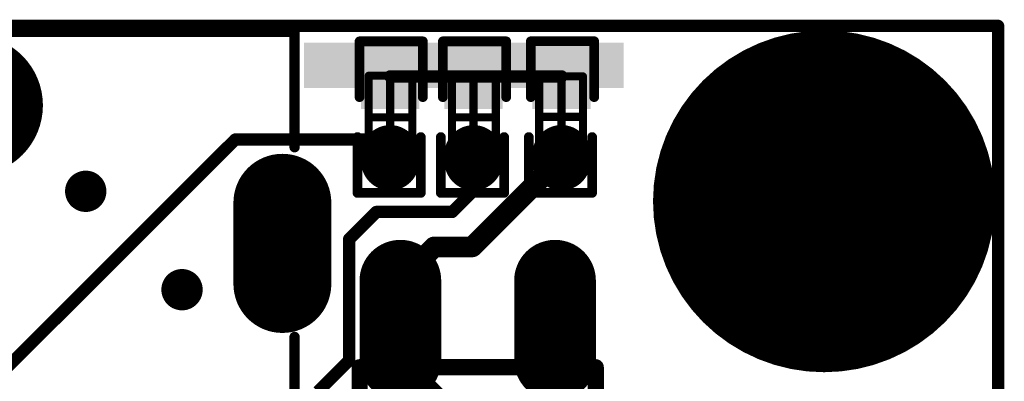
# Model space of a CAD drawing. Header units: millimetres. Extents: x 193.1 to 221.5, y 88 to 119.5.
# Tile 36 of 36: x 208.5 to 220.6, y 114.7 to 119.1. Entities that reach past the tile are written whole.
import ezdxf

# ---------------------------------------------------------------- set-up
doc = ezdxf.new("R2010")
doc.units = ezdxf.units.MM
for name, color, linetype in [('BottomLayer', 5, 'Continuous'), ('BottomOverlay', 54, 'Continuous'), ('BottomPaste', 16, 'Continuous'), ('BottomSolder', 6, 'Continuous'), ('KeepOutLayer', 6, 'Continuous'), ('Mechanical13', 56, 'Continuous'), ('Mechanical15', 56, 'Continuous'), ('MultiLayer', 9, 'Continuous'), ('PadHoleLayer', 156, 'Continuous'), ('TopLayer', 1, 'Continuous'), ('TopOverlay', 2, 'Continuous'), ('TopSolder', 216, 'Continuous'), ('ViaHoleLayer', 16, 'Continuous')]:
    doc.layers.add(name, color=color, linetype=linetype)

# ---------------------------------------------------------------- blocks, each defined once
blk = doc.blocks.new('R0402_B_45')
at = {"layer": 'BottomLayer', "const_width": 0.51}
blk.add_lwpolyline([(-0.041, 0.468), (-0.041, 0.558)], dxfattribs=at)
at = {"layer": 'BottomLayer', "const_width": 0.255}
for points in [[(-0.168, 0.558, 1), (0.087, 0.558, 1)], [(-0.168, 0.468, 1), (0.087, 0.468, 1)]]:
    blk.add_lwpolyline(points, format="xyb", close=True, dxfattribs=at)
at = {"layer": 'BottomLayer'}
blk.add_solid([(-0.296, -0.187), (-0.296, -0.787), (0.214, -0.187), (0.214, -0.787)], dxfattribs=at)
at = {"layer": 'BottomOverlay', "const_width": 0.12}
for points in [[(0.361, 0.945), (-0.417, 0.945)], [(-0.417, 0.945), (-0.417, 0.259)], [(0.361, 0.945), (0.361, 0.259)], [(-0.442, -0.232), (-0.442, -0.919)], [(0.336, -0.232), (0.336, -0.919)], [(0.336, -0.919), (-0.442, -0.919)]]:
    blk.add_lwpolyline(points, dxfattribs=at)
at = {"layer": 'BottomOverlay', "const_width": 0.06}
for points in [[(-0.447, 0.945, 1), (-0.387, 0.945, 1)], [(-0.447, 0.945, 1), (-0.387, 0.945, 1)], [(0.331, 0.945, 1), (0.391, 0.945, 1)], [(0.331, 0.945, 1), (0.391, 0.945, 1)], [(-0.447, 0.259, 1), (-0.387, 0.259, 1)], [(0.331, 0.259, 1), (0.391, 0.259, 1)], [(-0.472, -0.232, 1), (-0.412, -0.232, 1)], [(0.306, -0.232, 1), (0.366, -0.232, 1)], [(-0.472, -0.919, 1), (-0.412, -0.919, 1)], [(-0.472, -0.919, 1), (-0.412, -0.919, 1)], [(0.306, -0.919, 1), (0.366, -0.919, 1)], [(0.306, -0.919, 1), (0.366, -0.919, 1)]]:
    blk.add_lwpolyline(points, format="xyb", close=True, dxfattribs=at)
at = {"layer": 'BottomPaste', "const_width": 0.51}
blk.add_lwpolyline([(-0.041, 0.468), (-0.041, 0.558)], dxfattribs=at)
at = {"layer": 'BottomPaste', "const_width": 0.255}
for points in [[(-0.168, 0.558, 1), (0.087, 0.558, 1)], [(-0.168, 0.468, 1), (0.087, 0.468, 1)]]:
    blk.add_lwpolyline(points, format="xyb", close=True, dxfattribs=at)
at = {"layer": 'BottomPaste'}
blk.add_solid([(-0.296, -0.187), (-0.296, -0.787), (0.214, -0.187), (0.214, -0.787)], dxfattribs=at)
at = {"layer": 'BottomSolder', "const_width": 0.713}
blk.add_lwpolyline([(-0.041, 0.468), (-0.041, 0.558)], dxfattribs=at)
at = {"layer": 'BottomSolder', "const_width": 0.357}
for points in [[(-0.219, 0.558, 1), (0.138, 0.558, 1)], [(-0.219, 0.468, 1), (0.138, 0.468, 1)]]:
    blk.add_lwpolyline(points, format="xyb", close=True, dxfattribs=at)
at = {"layer": 'BottomSolder'}
blk.add_solid([(-0.397, -0.085), (-0.397, -0.888), (0.316, -0.085), (0.316, -0.888)], dxfattribs=at)
at = {"layer": 'Mechanical13', "const_width": 0.1}
for points in [[(-0.304, 0.522), (-0.304, -0.487)], [(0.233, 0.522), (-0.304, 0.522)], [(0.233, 0.522), (0.233, -0.487)], [(0.233, -0.487), (-0.304, -0.487)]]:
    blk.add_lwpolyline(points, dxfattribs=at)
at = {"layer": 'Mechanical13', "const_width": 0.05}
for points in [[(-0.329, 0.522, 1), (-0.279, 0.522, 1)], [(-0.329, 0.522, 1), (-0.279, 0.522, 1)], [(0.208, 0.522, 1), (0.258, 0.522, 1)], [(0.208, 0.522, 1), (0.258, 0.522, 1)], [(-0.329, -0.487, 1), (-0.279, -0.487, 1)], [(-0.329, -0.487, 1), (-0.279, -0.487, 1)], [(0.208, -0.487, 1), (0.258, -0.487, 1)], [(0.208, -0.487, 1), (0.258, -0.487, 1)]]:
    blk.add_lwpolyline(points, format="xyb", close=True, dxfattribs=at)
at = {"layer": 'Mechanical15', "const_width": 0.1}
for points in [[(-0.04, 0.485), (-0.04, -0.465)], [(0.211, 0.01), (-0.292, 0.01)]]:
    blk.add_lwpolyline(points, dxfattribs=at)
at = {"layer": 'Mechanical15', "const_width": 0.05}
for points in [[(-0.065, 0.485, 1), (-0.015, 0.485, 1)], [(-0.317, 0.01, 1), (-0.267, 0.01, 1)], [(0.186, 0.01, 1), (0.236, 0.01, 1)], [(-0.065, -0.465, 1), (-0.015, -0.465, 1)]]:
    blk.add_lwpolyline(points, format="xyb", close=True, dxfattribs=at)
blk = doc.blocks.new('USB_TYPE_C_16PIN_A_B_47')
at = {"layer": 'BottomLayer'}
for points, const_width in [([(-1.273, 4.29), (-2.273, 4.29)], 1), ([(3.042, 4.29), (1.772, 4.29)], 1.016), ([(-3.47, -0.532), (-3.47, 0.484)], 1.524), ([(-1.273, -4.36), (-2.273, -4.36)], 1), ([(3.169, -4.36), (1.645, -4.36)], 0.762)]:
    blk.add_lwpolyline(points, dxfattribs=dict(at, const_width=const_width))
for points, const_width in [([(-2.523, 4.29, 1), (-2.023, 4.29, 1)], 0.5), ([(-1.523, 4.29, 1), (-1.023, 4.29, 1)], 0.5), ([(1.518, 4.29, 1), (2.026, 4.29, 1)], 0.508), ([(2.788, 4.29, 1), (3.296, 4.29, 1)], 0.508), ([(-3.851, 0.484, 1), (-3.089, 0.484, 1)], 0.762), ([(-3.851, -0.532, 1), (-3.089, -0.532, 1)], 0.762), ([(-2.523, -4.36, 1), (-2.023, -4.36, 1)], 0.5), ([(-1.523, -4.36, 1), (-1.023, -4.36, 1)], 0.5), ([(1.455, -4.36, 1), (1.836, -4.36, 1)], 0.381), ([(2.979, -4.36, 1), (3.36, -4.36, 1)], 0.381)]:
    blk.add_lwpolyline(points, format="xyb", close=True, dxfattribs=dict(at, const_width=const_width))
for points in [[(3.847, 2.865), (3.847, 3.465), (2.497, 2.865), (2.497, 3.465)], [(3.847, 2.065), (3.847, 2.665), (2.497, 2.065), (2.497, 2.665)], [(2.497, 1.865), (2.497, 1.565), (3.847, 1.865), (3.847, 1.565)], [(2.497, 1.365), (2.497, 1.065), (3.847, 1.365), (3.847, 1.065)], [(2.497, 0.865), (2.497, 0.565), (3.847, 0.865), (3.847, 0.565)], [(2.497, 0.365), (2.497, 0.065), (3.847, 0.365), (3.847, 0.065)], [(2.497, -0.135), (2.497, -0.435), (3.847, -0.135), (3.847, -0.435)], [(3.847, -0.935), (3.847, -0.635), (2.497, -0.935), (2.497, -0.635)], [(3.847, -1.435), (3.847, -1.135), (2.497, -1.435), (2.497, -1.135)], [(3.847, -1.935), (3.847, -1.635), (2.497, -1.935), (2.497, -1.635)], [(2.497, -2.135), (2.497, -2.735), (3.847, -2.135), (3.847, -2.735)], [(2.497, -2.935), (2.497, -3.535), (3.847, -2.935), (3.847, -3.535)]]:
    blk.add_solid(points, dxfattribs=at)
at = {"layer": 'BottomOverlay', "const_width": 0.127}
for points in [[(-4.373, -4.485), (-4.373, 4.44)], [(-2.955, 4.44), (-4.373, 4.44)], [(1.127, 4.44), (-0.623, 4.44)], [(1.127, 3.965), (1.127, 4.44)], [(1.264, 3.828), (1.127, 3.965)], [(1.264, -3.948), (1.264, 3.828)], [(0.248, 1.115), (0.248, 2.461)], [(0.934, 2.461), (0.248, 2.461)], [(0.96, 2.461), (0.883, 2.461)], [(0.96, 1.115), (0.96, 2.461)], [(0.96, 1.115), (0.248, 1.115)], [(1.26, -0.035), (-4.373, -0.035)], [(0.96, -1.185), (0.248, -1.185)], [(0.248, -2.531), (0.248, -1.185)], [(0.96, -2.531), (0.96, -1.185)], [(0.934, -2.531), (0.248, -2.531)], [(0.96, -2.531), (0.883, -2.531)], [(1.152, -4.06), (1.264, -3.948)], [(1.152, -4.485), (1.152, -4.06)], [(-2.991, -4.485), (-4.373, -4.485)], [(1.152, -4.485), (-0.648, -4.485)]]:
    blk.add_lwpolyline(points, dxfattribs=at)
at = {"layer": 'BottomOverlay', "const_width": 0.0635}
for points in [[(-4.404, 4.44, 1), (-4.341, 4.44, 1)], [(-4.404, 4.44, 1), (-4.341, 4.44, 1)], [(-2.986, 4.44, 1), (-2.923, 4.44, 1)], [(-0.654, 4.44, 1), (-0.591, 4.44, 1)], [(1.096, 4.44, 1), (1.159, 4.44, 1)], [(1.096, 4.44, 1), (1.159, 4.44, 1)], [(1.096, 3.965, 1), (1.159, 3.965, 1)], [(1.096, 3.965, 1), (1.159, 3.965, 1)], [(1.233, 3.828, 1), (1.296, 3.828, 1)], [(1.233, 3.828, 1), (1.296, 3.828, 1)], [(0.217, 2.461, 1), (0.28, 2.461, 1)], [(0.217, 2.461, 1), (0.28, 2.461, 1)], [(0.852, 2.461, 1), (0.915, 2.461, 1)], [(0.902, 2.461, 1), (0.966, 2.461, 1)], [(0.928, 2.461, 1), (0.991, 2.461, 1)], [(0.928, 2.461, 1), (0.991, 2.461, 1)], [(0.217, 1.115, 1), (0.28, 1.115, 1)], [(0.217, 1.115, 1), (0.28, 1.115, 1)], [(0.928, 1.115, 1), (0.991, 1.115, 1)], [(0.928, 1.115, 1), (0.991, 1.115, 1)], [(-4.404, -0.035, 1), (-4.341, -0.035, 1)], [(1.229, -0.035, 1), (1.292, -0.035, 1)], [(0.217, -1.185, 1), (0.28, -1.185, 1)], [(0.217, -1.185, 1), (0.28, -1.185, 1)], [(0.928, -1.185, 1), (0.991, -1.185, 1)], [(0.928, -1.185, 1), (0.991, -1.185, 1)], [(0.217, -2.531, 1), (0.28, -2.531, 1)], [(0.217, -2.531, 1), (0.28, -2.531, 1)], [(0.852, -2.531, 1), (0.915, -2.531, 1)], [(0.902, -2.531, 1), (0.966, -2.531, 1)], [(0.928, -2.531, 1), (0.991, -2.531, 1)], [(0.928, -2.531, 1), (0.991, -2.531, 1)], [(1.233, -3.948, 1), (1.296, -3.948, 1)], [(1.233, -3.948, 1), (1.296, -3.948, 1)], [(1.121, -4.06, 1), (1.184, -4.06, 1)], [(1.121, -4.06, 1), (1.184, -4.06, 1)], [(-4.404, -4.485, 1), (-4.341, -4.485, 1)], [(-4.404, -4.485, 1), (-4.341, -4.485, 1)], [(-3.023, -4.485, 1), (-2.96, -4.485, 1)], [(-0.679, -4.485, 1), (-0.616, -4.485, 1)], [(1.121, -4.485, 1), (1.184, -4.485, 1)], [(1.121, -4.485, 1), (1.184, -4.485, 1)]]:
    blk.add_lwpolyline(points, format="xyb", close=True, dxfattribs=at)
at = {"layer": 'BottomPaste', "const_width": 1.524}
blk.add_lwpolyline([(-3.47, -0.532), (-3.47, 0.484)], dxfattribs=at)
at = {"layer": 'BottomPaste', "const_width": 0.762}
for points in [[(-3.851, 0.484, 1), (-3.089, 0.484, 1)], [(-3.851, -0.532, 1), (-3.089, -0.532, 1)]]:
    blk.add_lwpolyline(points, format="xyb", close=True, dxfattribs=at)
at = {"layer": 'BottomPaste'}
for points in [[(3.847, 2.865), (3.847, 3.465), (2.497, 2.865), (2.497, 3.465)], [(3.847, 2.065), (3.847, 2.665), (2.497, 2.065), (2.497, 2.665)], [(2.497, 1.865), (2.497, 1.565), (3.847, 1.865), (3.847, 1.565)], [(2.497, 1.365), (2.497, 1.065), (3.847, 1.365), (3.847, 1.065)], [(2.497, 0.865), (2.497, 0.565), (3.847, 0.865), (3.847, 0.565)], [(2.497, 0.365), (2.497, 0.065), (3.847, 0.365), (3.847, 0.065)], [(2.497, -0.135), (2.497, -0.435), (3.847, -0.135), (3.847, -0.435)], [(3.847, -0.935), (3.847, -0.635), (2.497, -0.935), (2.497, -0.635)], [(3.847, -1.435), (3.847, -1.135), (2.497, -1.435), (2.497, -1.135)], [(3.847, -1.935), (3.847, -1.635), (2.497, -1.935), (2.497, -1.635)], [(2.497, -2.135), (2.497, -2.735), (3.847, -2.135), (3.847, -2.735)], [(2.497, -2.935), (2.497, -3.535), (3.847, -2.935), (3.847, -3.535)]]:
    blk.add_solid(points, dxfattribs=at)
at = {"layer": 'BottomSolder'}
for points, const_width in [([(-1.273, 4.29), (-2.273, 4.29)], 1.203), ([(3.042, 4.29), (1.772, 4.29)], 1.219), ([(-3.47, -0.532), (-3.47, 0.484)], 1.727), ([(-1.273, -4.36), (-2.273, -4.36)], 1.203), ([(3.169, -4.36), (1.645, -4.36)], 0.965)]:
    blk.add_lwpolyline(points, dxfattribs=dict(at, const_width=const_width))
for points, const_width in [([(-2.573, 4.29, 1), (-1.972, 4.29, 1)], 0.602), ([(-1.573, 4.29, 1), (-0.972, 4.29, 1)], 0.602), ([(1.468, 4.29, 1), (2.077, 4.29, 1)], 0.61), ([(2.738, 4.29, 1), (3.347, 4.29, 1)], 0.61), ([(1.857, 2.855, 1), (1.958, 2.855, 1)], 0.102), ([(-3.902, 0.484, 1), (-3.038, 0.484, 1)], 0.864), ([(-3.902, -0.532, 1), (-3.038, -0.532, 1)], 0.864), ([(1.857, -2.925, 1), (1.958, -2.925, 1)], 0.102), ([(-2.573, -4.36, 1), (-1.972, -4.36, 1)], 0.602), ([(-1.573, -4.36, 1), (-0.972, -4.36, 1)], 0.602), ([(1.404, -4.36, 1), (1.887, -4.36, 1)], 0.483), ([(2.928, -4.36, 1), (3.411, -4.36, 1)], 0.483)]:
    blk.add_lwpolyline(points, format="xyb", close=True, dxfattribs=dict(at, const_width=const_width))
for points in [[(3.949, 2.764), (3.949, 3.567), (2.396, 2.764), (2.396, 3.567)], [(3.949, 1.964), (3.949, 2.767), (2.396, 1.964), (2.396, 2.767)], [(2.396, 1.967), (2.396, 1.464), (3.949, 1.967), (3.949, 1.464)], [(2.396, 1.467), (2.396, 0.964), (3.949, 1.467), (3.949, 0.964)], [(2.396, 0.967), (2.396, 0.464), (3.949, 0.967), (3.949, 0.464)], [(2.396, 0.467), (2.396, -0.036), (3.949, 0.467), (3.949, -0.036)], [(2.396, -0.033), (2.396, -0.536), (3.949, -0.033), (3.949, -0.536)], [(3.949, -1.036), (3.949, -0.533), (2.396, -1.036), (2.396, -0.533)], [(3.949, -1.536), (3.949, -1.033), (2.396, -1.536), (2.396, -1.033)], [(3.949, -2.036), (3.949, -1.533), (2.396, -2.036), (2.396, -1.533)], [(2.396, -2.033), (2.396, -2.836), (3.949, -2.033), (3.949, -2.836)], [(2.396, -2.833), (2.396, -3.636), (3.949, -2.833), (3.949, -3.636)]]:
    blk.add_solid(points, dxfattribs=at)
at = {"layer": 'MultiLayer'}
for points, const_width in [([(-1.273, 4.29), (-2.273, 4.29)], 1), ([(3.042, 4.29), (1.772, 4.29)], 1.016), ([(-1.273, -4.36), (-2.273, -4.36)], 1), ([(3.169, -4.36), (1.645, -4.36)], 0.762)]:
    blk.add_lwpolyline(points, dxfattribs=dict(at, const_width=const_width))
for points, const_width in [([(-2.523, 4.29, 1), (-2.023, 4.29, 1)], 0.5), ([(-1.523, 4.29, 1), (-1.023, 4.29, 1)], 0.5), ([(1.518, 4.29, 1), (2.026, 4.29, 1)], 0.508), ([(2.788, 4.29, 1), (3.296, 4.29, 1)], 0.508), ([(-2.523, -4.36, 1), (-2.023, -4.36, 1)], 0.5), ([(-1.523, -4.36, 1), (-1.023, -4.36, 1)], 0.5), ([(1.455, -4.36, 1), (1.836, -4.36, 1)], 0.381), ([(2.979, -4.36, 1), (3.36, -4.36, 1)], 0.381)]:
    blk.add_lwpolyline(points, format="xyb", close=True, dxfattribs=dict(at, const_width=const_width))
at = {"layer": 'PadHoleLayer'}
for points, const_width in [([(2.595, 4.828), (2.595, 3.753, -1), (2.22, 3.753), (2.22, 4.828, -1)], 0.125), ([(-1.585, 4.628), (-1.585, 3.953, -1), (-1.96, 3.953), (-1.96, 4.628, -1)], 0.125), ([(1.717, 2.855, 1), (2.098, 2.855, 1)], 0.381), ([(1.717, -2.925, 1), (2.098, -2.925, 1)], 0.381), ([(2.595, -3.822), (2.595, -4.897, -1), (2.22, -4.897), (2.22, -3.822, -1)], 0.125), ([(-1.585, -4.022), (-1.585, -4.697, -1), (-1.96, -4.697), (-1.96, -4.022, -1)], 0.125)]:
    blk.add_lwpolyline(points, format="xyb", close=True, dxfattribs=dict(at, const_width=const_width))
at = {"layer": 'TopLayer'}
for points, const_width in [([(-1.273, 4.29), (-2.273, 4.29)], 1), ([(3.042, 4.29), (1.772, 4.29)], 1.016), ([(-1.273, -4.36), (-2.273, -4.36)], 1), ([(3.169, -4.36), (1.645, -4.36)], 0.762)]:
    blk.add_lwpolyline(points, dxfattribs=dict(at, const_width=const_width))
for points, const_width in [([(-2.523, 4.29, 1), (-2.023, 4.29, 1)], 0.5), ([(-1.523, 4.29, 1), (-1.023, 4.29, 1)], 0.5), ([(1.518, 4.29, 1), (2.026, 4.29, 1)], 0.508), ([(2.788, 4.29, 1), (3.296, 4.29, 1)], 0.508), ([(-2.523, -4.36, 1), (-2.023, -4.36, 1)], 0.5), ([(-1.523, -4.36, 1), (-1.023, -4.36, 1)], 0.5), ([(1.455, -4.36, 1), (1.836, -4.36, 1)], 0.381), ([(2.979, -4.36, 1), (3.36, -4.36, 1)], 0.381)]:
    blk.add_lwpolyline(points, format="xyb", close=True, dxfattribs=dict(at, const_width=const_width))
at = {"layer": 'TopSolder'}
for points, const_width in [([(-1.273, 4.29), (-2.273, 4.29)], 1.203), ([(3.042, 4.29), (1.772, 4.29)], 1.219), ([(-1.273, -4.36), (-2.273, -4.36)], 1.203), ([(3.169, -4.36), (1.645, -4.36)], 0.965)]:
    blk.add_lwpolyline(points, dxfattribs=dict(at, const_width=const_width))
for points, const_width in [([(-2.573, 4.29, 1), (-1.972, 4.29, 1)], 0.602), ([(-1.573, 4.29, 1), (-0.972, 4.29, 1)], 0.602), ([(1.468, 4.29, 1), (2.077, 4.29, 1)], 0.61), ([(2.738, 4.29, 1), (3.347, 4.29, 1)], 0.61), ([(1.857, 2.855, 1), (1.958, 2.855, 1)], 0.102), ([(1.857, -2.925, 1), (1.958, -2.925, 1)], 0.102), ([(-2.573, -4.36, 1), (-1.972, -4.36, 1)], 0.602), ([(-1.573, -4.36, 1), (-0.972, -4.36, 1)], 0.602), ([(1.404, -4.36, 1), (1.887, -4.36, 1)], 0.483), ([(2.928, -4.36, 1), (3.411, -4.36, 1)], 0.483)]:
    blk.add_lwpolyline(points, format="xyb", close=True, dxfattribs=dict(at, const_width=const_width))
blk = doc.blocks.new('R0402_B_48')
at = {"layer": 'BottomLayer', "const_width": 0.51}
blk.add_lwpolyline([(-0.041, -0.532), (-0.041, -0.442)], dxfattribs=at)
at = {"layer": 'BottomLayer', "const_width": 0.255}
for points in [[(-0.168, -0.442, 1), (0.087, -0.442, 1)], [(-0.168, -0.532, 1), (0.087, -0.532, 1)]]:
    blk.add_lwpolyline(points, format="xyb", close=True, dxfattribs=at)
at = {"layer": 'BottomLayer'}
blk.add_solid([(-0.296, 0.813), (-0.296, 0.213), (0.214, 0.813), (0.214, 0.213)], dxfattribs=at)
at = {"layer": 'BottomOverlay', "const_width": 0.12}
for points in [[(-0.417, 0.259), (-0.417, 0.945)], [(-0.417, 0.945), (0.361, 0.945)], [(0.361, 0.259), (0.361, 0.945)], [(-0.442, -0.919), (-0.442, -0.232)], [(0.336, -0.919), (0.336, -0.232)], [(-0.442, -0.919), (0.336, -0.919)]]:
    blk.add_lwpolyline(points, dxfattribs=at)
at = {"layer": 'BottomOverlay', "const_width": 0.06}
for points in [[(-0.447, 0.945, 1), (-0.387, 0.945, 1)], [(-0.447, 0.945, 1), (-0.387, 0.945, 1)], [(0.331, 0.945, 1), (0.391, 0.945, 1)], [(0.331, 0.945, 1), (0.391, 0.945, 1)], [(-0.447, 0.259, 1), (-0.387, 0.259, 1)], [(0.331, 0.259, 1), (0.391, 0.259, 1)], [(-0.472, -0.232, 1), (-0.412, -0.232, 1)], [(0.306, -0.232, 1), (0.366, -0.232, 1)], [(-0.472, -0.919, 1), (-0.412, -0.919, 1)], [(-0.472, -0.919, 1), (-0.412, -0.919, 1)], [(0.306, -0.919, 1), (0.366, -0.919, 1)], [(0.306, -0.919, 1), (0.366, -0.919, 1)]]:
    blk.add_lwpolyline(points, format="xyb", close=True, dxfattribs=at)
at = {"layer": 'BottomPaste', "const_width": 0.51}
blk.add_lwpolyline([(-0.041, -0.532), (-0.041, -0.442)], dxfattribs=at)
at = {"layer": 'BottomPaste', "const_width": 0.255}
for points in [[(-0.168, -0.442, 1), (0.087, -0.442, 1)], [(-0.168, -0.532, 1), (0.087, -0.532, 1)]]:
    blk.add_lwpolyline(points, format="xyb", close=True, dxfattribs=at)
at = {"layer": 'BottomPaste'}
blk.add_solid([(-0.296, 0.813), (-0.296, 0.213), (0.214, 0.813), (0.214, 0.213)], dxfattribs=at)
at = {"layer": 'BottomSolder', "const_width": 0.713}
blk.add_lwpolyline([(-0.041, -0.532), (-0.041, -0.442)], dxfattribs=at)
at = {"layer": 'BottomSolder', "const_width": 0.357}
for points in [[(-0.219, -0.442, 1), (0.138, -0.442, 1)], [(-0.219, -0.532, 1), (0.138, -0.532, 1)]]:
    blk.add_lwpolyline(points, format="xyb", close=True, dxfattribs=at)
at = {"layer": 'BottomSolder'}
blk.add_solid([(-0.397, 0.915), (-0.397, 0.112), (0.316, 0.915), (0.316, 0.112)], dxfattribs=at)
at = {"layer": 'Mechanical13', "const_width": 0.1}
for points in [[(-0.304, 0.522), (0.233, 0.522)], [(-0.304, -0.487), (-0.304, 0.522)], [(0.233, -0.487), (0.233, 0.522)], [(-0.304, -0.487), (0.233, -0.487)]]:
    blk.add_lwpolyline(points, dxfattribs=at)
at = {"layer": 'Mechanical13', "const_width": 0.05}
for points in [[(-0.329, 0.522, 1), (-0.279, 0.522, 1)], [(-0.329, 0.522, 1), (-0.279, 0.522, 1)], [(0.208, 0.522, 1), (0.258, 0.522, 1)], [(0.208, 0.522, 1), (0.258, 0.522, 1)], [(-0.329, -0.487, 1), (-0.279, -0.487, 1)], [(-0.329, -0.487, 1), (-0.279, -0.487, 1)], [(0.208, -0.487, 1), (0.258, -0.487, 1)], [(0.208, -0.487, 1), (0.258, -0.487, 1)]]:
    blk.add_lwpolyline(points, format="xyb", close=True, dxfattribs=at)
at = {"layer": 'Mechanical15', "const_width": 0.1}
for points in [[(-0.04, -0.465), (-0.04, 0.485)], [(-0.292, 0.01), (0.211, 0.01)]]:
    blk.add_lwpolyline(points, dxfattribs=at)
at = {"layer": 'Mechanical15', "const_width": 0.05}
for points in [[(-0.065, 0.485, 1), (-0.015, 0.485, 1)], [(-0.317, 0.01, 1), (-0.267, 0.01, 1)], [(0.186, 0.01, 1), (0.236, 0.01, 1)], [(-0.065, -0.465, 1), (-0.015, -0.465, 1)]]:
    blk.add_lwpolyline(points, format="xyb", close=True, dxfattribs=at)
blk = doc.blocks.new('R0402_B_49')
at = {"layer": 'BottomLayer', "const_width": 0.51}
blk.add_lwpolyline([(-0.041, -0.532), (-0.041, -0.442)], dxfattribs=at)
at = {"layer": 'BottomLayer', "const_width": 0.255}
for points in [[(-0.168, -0.442, 1), (0.087, -0.442, 1)], [(-0.168, -0.532, 1), (0.087, -0.532, 1)]]:
    blk.add_lwpolyline(points, format="xyb", close=True, dxfattribs=at)
at = {"layer": 'BottomLayer'}
blk.add_solid([(-0.296, 0.813), (-0.296, 0.213), (0.214, 0.813), (0.214, 0.213)], dxfattribs=at)
at = {"layer": 'BottomOverlay', "const_width": 0.12}
for points in [[(-0.417, 0.259), (-0.417, 0.945)], [(-0.417, 0.945), (0.361, 0.945)], [(0.361, 0.259), (0.361, 0.945)], [(-0.442, -0.919), (-0.442, -0.232)], [(0.336, -0.919), (0.336, -0.232)], [(-0.442, -0.919), (0.336, -0.919)]]:
    blk.add_lwpolyline(points, dxfattribs=at)
at = {"layer": 'BottomOverlay', "const_width": 0.06}
for points in [[(-0.447, 0.945, 1), (-0.387, 0.945, 1)], [(-0.447, 0.945, 1), (-0.387, 0.945, 1)], [(0.331, 0.945, 1), (0.391, 0.945, 1)], [(0.331, 0.945, 1), (0.391, 0.945, 1)], [(-0.447, 0.259, 1), (-0.387, 0.259, 1)], [(0.331, 0.259, 1), (0.391, 0.259, 1)], [(-0.472, -0.232, 1), (-0.412, -0.232, 1)], [(0.306, -0.232, 1), (0.366, -0.232, 1)], [(-0.472, -0.919, 1), (-0.412, -0.919, 1)], [(-0.472, -0.919, 1), (-0.412, -0.919, 1)], [(0.306, -0.919, 1), (0.366, -0.919, 1)], [(0.306, -0.919, 1), (0.366, -0.919, 1)]]:
    blk.add_lwpolyline(points, format="xyb", close=True, dxfattribs=at)
at = {"layer": 'BottomPaste', "const_width": 0.51}
blk.add_lwpolyline([(-0.041, -0.532), (-0.041, -0.442)], dxfattribs=at)
at = {"layer": 'BottomPaste', "const_width": 0.255}
for points in [[(-0.168, -0.442, 1), (0.087, -0.442, 1)], [(-0.168, -0.532, 1), (0.087, -0.532, 1)]]:
    blk.add_lwpolyline(points, format="xyb", close=True, dxfattribs=at)
at = {"layer": 'BottomPaste'}
blk.add_solid([(-0.296, 0.813), (-0.296, 0.213), (0.214, 0.813), (0.214, 0.213)], dxfattribs=at)
at = {"layer": 'BottomSolder', "const_width": 0.713}
blk.add_lwpolyline([(-0.041, -0.532), (-0.041, -0.442)], dxfattribs=at)
at = {"layer": 'BottomSolder', "const_width": 0.357}
for points in [[(-0.219, -0.442, 1), (0.138, -0.442, 1)], [(-0.219, -0.532, 1), (0.138, -0.532, 1)]]:
    blk.add_lwpolyline(points, format="xyb", close=True, dxfattribs=at)
at = {"layer": 'BottomSolder'}
blk.add_solid([(-0.397, 0.915), (-0.397, 0.112), (0.316, 0.915), (0.316, 0.112)], dxfattribs=at)
at = {"layer": 'Mechanical13', "const_width": 0.1}
for points in [[(-0.304, 0.522), (0.233, 0.522)], [(-0.304, -0.487), (-0.304, 0.522)], [(0.233, -0.487), (0.233, 0.522)], [(-0.304, -0.487), (0.233, -0.487)]]:
    blk.add_lwpolyline(points, dxfattribs=at)
at = {"layer": 'Mechanical13', "const_width": 0.05}
for points in [[(-0.329, 0.522, 1), (-0.279, 0.522, 1)], [(-0.329, 0.522, 1), (-0.279, 0.522, 1)], [(0.208, 0.522, 1), (0.258, 0.522, 1)], [(0.208, 0.522, 1), (0.258, 0.522, 1)], [(-0.329, -0.487, 1), (-0.279, -0.487, 1)], [(-0.329, -0.487, 1), (-0.279, -0.487, 1)], [(0.208, -0.487, 1), (0.258, -0.487, 1)], [(0.208, -0.487, 1), (0.258, -0.487, 1)]]:
    blk.add_lwpolyline(points, format="xyb", close=True, dxfattribs=at)
at = {"layer": 'Mechanical15', "const_width": 0.1}
for points in [[(-0.04, -0.465), (-0.04, 0.485)], [(-0.292, 0.01), (0.211, 0.01)]]:
    blk.add_lwpolyline(points, dxfattribs=at)
at = {"layer": 'Mechanical15', "const_width": 0.05}
for points in [[(-0.065, 0.485, 1), (-0.015, 0.485, 1)], [(-0.317, 0.01, 1), (-0.267, 0.01, 1)], [(0.186, 0.01, 1), (0.236, 0.01, 1)], [(-0.065, -0.465, 1), (-0.015, -0.465, 1)]]:
    blk.add_lwpolyline(points, format="xyb", close=True, dxfattribs=at)
blk = doc.blocks.new('LCD_240X240_NOHOLE_B_57')
at = {"layer": 'TopOverlay', "const_width": 0.152}
for points in [[(-26.226, 9.331), (0.012, 9.331)], [(0.012, -21.641), (0.012, 7.696)]]:
    blk.add_lwpolyline(points, dxfattribs=at)
at = {"layer": 'TopOverlay', "const_width": 0.0762}
for points in [[(-0.026, 9.331, 1), (0.05, 9.331, 1)], [(-0.026, 7.696, 1), (0.05, 7.696, 1)]]:
    blk.add_lwpolyline(points, format="xyb", close=True, dxfattribs=at)
blk = doc.blocks.new('____23_B_65')
at = {"layer": 'BottomLayer', "const_width": 0.8}
for points in [[(0.413, 1.9), (-0.565, 1.9)], [(2.738, 0.95), (2.014, 0.95)], [(0.413, 0), (-0.565, 0)]]:
    blk.add_lwpolyline(points, dxfattribs=at)
at = {"layer": 'BottomLayer', "const_width": 0.4}
for points in [[(-0.765, 1.9, 1), (-0.365, 1.9, 1)], [(0.213, 1.9, 1), (0.613, 1.9, 1)], [(1.814, 0.95, 1), (2.214, 0.95, 1)], [(2.538, 0.95, 1), (2.938, 0.95, 1)], [(-0.765, 0, 1), (-0.365, 0, 1)], [(0.213, 0, 1), (0.613, 0, 1)]]:
    blk.add_lwpolyline(points, format="xyb", close=True, dxfattribs=at)
at = {"layer": 'BottomOverlay', "const_width": 0.2}
for points in [[(0.5, -0.5), (0.5, 2.4)], [(1.8, 2.4), (0.5, 2.4)], [(1.8, -0.5), (1.8, 2.4)], [(1.8, -0.5), (0.5, -0.5)]]:
    blk.add_lwpolyline(points, dxfattribs=at)
at = {"layer": 'BottomOverlay', "const_width": 0.1}
for points in [[(0.45, 2.4, 1), (0.55, 2.4, 1)], [(0.45, 2.4, 1), (0.55, 2.4, 1)], [(1.75, 2.4, 1), (1.85, 2.4, 1)], [(1.75, 2.4, 1), (1.85, 2.4, 1)], [(0.45, -0.5, 1), (0.55, -0.5, 1)], [(0.45, -0.5, 1), (0.55, -0.5, 1)], [(1.75, -0.5, 1), (1.85, -0.5, 1)], [(1.75, -0.5, 1), (1.85, -0.5, 1)]]:
    blk.add_lwpolyline(points, format="xyb", close=True, dxfattribs=at)
at = {"layer": 'BottomPaste', "const_width": 0.8}
for points in [[(0.413, 1.9), (-0.565, 1.9)], [(2.738, 0.95), (2.014, 0.95)], [(0.413, 0), (-0.565, 0)]]:
    blk.add_lwpolyline(points, dxfattribs=at)
at = {"layer": 'BottomPaste', "const_width": 0.4}
for points in [[(-0.765, 1.9, 1), (-0.365, 1.9, 1)], [(0.213, 1.9, 1), (0.613, 1.9, 1)], [(1.814, 0.95, 1), (2.214, 0.95, 1)], [(2.538, 0.95, 1), (2.938, 0.95, 1)], [(-0.765, 0, 1), (-0.365, 0, 1)], [(0.213, 0, 1), (0.613, 0, 1)]]:
    blk.add_lwpolyline(points, format="xyb", close=True, dxfattribs=at)
at = {"layer": 'BottomSolder', "const_width": 1.003}
for points in [[(0.413, 1.9), (-0.565, 1.9)], [(2.738, 0.95), (2.014, 0.95)], [(0.413, 0), (-0.565, 0)]]:
    blk.add_lwpolyline(points, dxfattribs=at)
at = {"layer": 'BottomSolder', "const_width": 0.502}
for points in [[(-0.816, 1.9, 1), (-0.314, 1.9, 1)], [(0.162, 1.9, 1), (0.664, 1.9, 1)], [(1.763, 0.95, 1), (2.265, 0.95, 1)], [(2.487, 0.95, 1), (2.989, 0.95, 1)], [(-0.816, 0, 1), (-0.314, 0, 1)], [(0.162, 0, 1), (0.664, 0, 1)]]:
    blk.add_lwpolyline(points, format="xyb", close=True, dxfattribs=at)
blk = doc.blocks.new('P1_71')
at = {"layer": 'BottomLayer', "const_width": 2}
blk.add_lwpolyline([(-1, 1.499, 1), (1, 1.499, 1)], format="xyb", close=True, dxfattribs=at)
at = {"layer": 'BottomSolder', "const_width": 2.102}
blk.add_lwpolyline([(-1.051, 1.499, 1), (1.051, 1.499, 1)], format="xyb", close=True, dxfattribs=at)
at = {"layer": 'PadHoleLayer', "const_width": 0.5}
blk.add_lwpolyline([(-0.25, 1.499, 1), (0.25, 1.499, 1)], format="xyb", close=True, dxfattribs=at)
at = {"layer": 'TopSolder', "const_width": 0.102}
blk.add_lwpolyline([(-0.051, 1.499, 1), (0.051, 1.499, 1)], format="xyb", close=True, dxfattribs=at)

msp = doc.modelspace()

# ---------------------------------------------------------------- linework, layer by layer
at = {"layer": 'BottomLayer'}
for points, const_width in [([(213.09, 118.408), (214.114, 118.408)], 0.152), ([(214.114, 118.408), (215.195, 118.408)], 0.152), ([(207.754, 114.2), (211.185, 117.631)], 0.152), ([(211.185, 117.631), (212.927, 117.631)], 0.152), ([(212.927, 117.631), (213.09, 117.468)], 0.152), ([(213.09, 117.365), (213.09, 117.468)], 0.152), ([(214.099, 116.311), (215.195, 117.408)], 0.254), ([(214.114, 117.004), (214.114, 117.408)], 0.152), ([(213.851, 116.741), (214.114, 117.004)], 0.152), ([(212.586, 116.407), (212.92, 116.741)], 0.152), ([(212.92, 116.741), (213.851, 116.741)], 0.152), ([(212.586, 114.917), (212.586, 116.407)], 0.152), ([(213.215, 115.897), (213.63, 116.311)], 0.254), ([(213.63, 116.311), (214.099, 116.311)], 0.254), ([(213.215, 115.408), (213.215, 115.897)], 0.254), ([(215.115, 114.237), (215.115, 115.408)], 0.508), ([(213.215, 114.907), (213.215, 115.408)], 0.254), ([(215.115, 115.09), (215.125, 115.1)], 0.508), ([(212.2, 114.531), (212.586, 114.917)], 0.152), ([(213.215, 114.907), (213.857, 114.265)], 0.254)]:
    msp.add_lwpolyline(points, dxfattribs=dict(at, const_width=const_width))
for points, const_width in [([(213.052, 118.408, 1), (213.128, 118.408, 1)], 0.0762), ([(214.076, 118.408, 1), (214.152, 118.408, 1)], 0.0762), ([(214.076, 118.408, 1), (214.152, 118.408, 1)], 0.0762), ([(215.157, 118.408, 1), (215.233, 118.408, 1)], 0.0762), ([(211.147, 117.631, 1), (211.223, 117.631, 1)], 0.0762), ([(211.147, 117.631, 1), (211.223, 117.631, 1)], 0.0762), ([(212.889, 117.631, 1), (212.965, 117.631, 1)], 0.0762), ([(212.889, 117.631, 1), (212.965, 117.631, 1)], 0.0762), ([(213.052, 117.468, 1), (213.128, 117.468, 1)], 0.0762), ([(213.052, 117.468, 1), (213.128, 117.468, 1)], 0.0762), ([(214.076, 117.408, 1), (214.152, 117.408, 1)], 0.0762), ([(215.132, 117.408, 1), (215.259, 117.408, 1)], 0.127), ([(213.052, 117.365, 1), (213.128, 117.365, 1)], 0.0762), ([(209.222, 116.995, 1), (209.476, 116.995, 1)], 0.254), ([(214.076, 117.004, 1), (214.152, 117.004, 1)], 0.0762), ([(214.076, 117.004, 1), (214.152, 117.004, 1)], 0.0762), ([(212.882, 116.741, 1), (212.958, 116.741, 1)], 0.0762), ([(212.882, 116.741, 1), (212.958, 116.741, 1)], 0.0762), ([(213.813, 116.741, 1), (213.889, 116.741, 1)], 0.0762), ([(213.813, 116.741, 1), (213.889, 116.741, 1)], 0.0762), ([(212.548, 116.407, 1), (212.625, 116.407, 1)], 0.0762), ([(212.548, 116.407, 1), (212.625, 116.407, 1)], 0.0762), ([(213.566, 116.311, 1), (213.693, 116.311, 1)], 0.127), ([(213.566, 116.311, 1), (213.693, 116.311, 1)], 0.127), ([(214.035, 116.311, 1), (214.162, 116.311, 1)], 0.127), ([(214.035, 116.311, 1), (214.162, 116.311, 1)], 0.127), ([(210.405, 115.785, 1), (210.659, 115.785, 1)], 0.254), ([(213.152, 115.897, 1), (213.279, 115.897, 1)], 0.127), ([(213.152, 115.897, 1), (213.279, 115.897, 1)], 0.127), ([(214.988, 115.408, 1), (215.242, 115.408, 1)], 0.254), ([(213.152, 115.408, 1), (213.279, 115.408, 1)], 0.127), ([(213.152, 115.408, 1), (213.279, 115.408, 1)], 0.127), ([(214.988, 115.09, 1), (215.242, 115.09, 1)], 0.254), ([(214.998, 115.1, 1), (215.252, 115.1, 1)], 0.254), ([(212.548, 114.917, 1), (212.625, 114.917, 1)], 0.0762), ([(212.548, 114.917, 1), (212.625, 114.917, 1)], 0.0762), ([(213.152, 114.907, 1), (213.279, 114.907, 1)], 0.127), ([(213.152, 114.907, 1), (213.279, 114.907, 1)], 0.127)]:
    msp.add_lwpolyline(points, format="xyb", close=True, dxfattribs=dict(at, const_width=const_width))
msp.add_solid([(212.03, 118.264), (215.96, 118.264), (212.03, 118.823), (215.96, 118.823)], dxfattribs=at)
at = {"layer": 'KeepOutLayer'}
for points, const_width in [([(194.321, 119.029), (220.56, 119.029)], 0.1), ([(220.56, 88.034), (220.56, 119.029)], 0.127)]:
    msp.add_lwpolyline(points, dxfattribs=dict(at, const_width=const_width))
for points, const_width in [([(220.529, 119.029, 1), (220.592, 119.029, 1)], 0.0635), ([(220.535, 119.029, 1), (220.585, 119.029, 1)], 0.05)]:
    msp.add_lwpolyline(points, format="xyb", close=True, dxfattribs=dict(at, const_width=const_width))
at = {"layer": 'MultiLayer', "const_width": 0.254}
for points in [[(209.222, 116.995, 1), (209.476, 116.995, 1)], [(210.405, 115.785, 1), (210.659, 115.785, 1)]]:
    msp.add_lwpolyline(points, format="xyb", close=True, dxfattribs=at)
at = {"layer": 'TopLayer', "const_width": 0.254}
for points in [[(209.222, 116.995, 1), (209.476, 116.995, 1)], [(210.405, 115.785, 1), (210.659, 115.785, 1)]]:
    msp.add_lwpolyline(points, format="xyb", close=True, dxfattribs=at)
at = {"layer": 'TopOverlay', "const_width": 0.152}
msp.add_lwpolyline([(220.559, 117.394), (220.559, 119.029)], dxfattribs=at)
at = {"layer": 'TopOverlay', "const_width": 0.076}
for points in [[(220.521, 119.029, 1), (220.597, 119.029, 1)], [(220.521, 117.394, 1), (220.597, 117.394, 1)]]:
    msp.add_lwpolyline(points, format="xyb", close=True, dxfattribs=at)
at = {"layer": 'ViaHoleLayer', "const_width": 0.127}
for points in [[(209.286, 116.995, 1), (209.413, 116.995, 1)], [(210.469, 115.785, 1), (210.596, 115.785, 1)]]:
    msp.add_lwpolyline(points, format="xyb", close=True, dxfattribs=at)

# ---------------------------------------------------------------- block references
for name, p in [('LCD_240X240_NOHOLE_B_57', (220.547, 109.698)), ('P1_71', (218.421, 115.373)), ('R0402_B_49', (213.13, 117.894)), ('R0402_B_48', (214.154, 117.894))]:
    msp.add_blockref(name, p)
for name, p, rotation in [('USB_TYPE_C_16PIN_A_B_47', (207.475, 114.582), 270), ('R0402_B_45', (215.154, 117.921), 180), ('____23_B_65', (213.215, 115.331), 270)]:
    msp.add_blockref(name, p, dxfattribs=dict(rotation=rotation))

doc.saveas('drawing.dxf')
